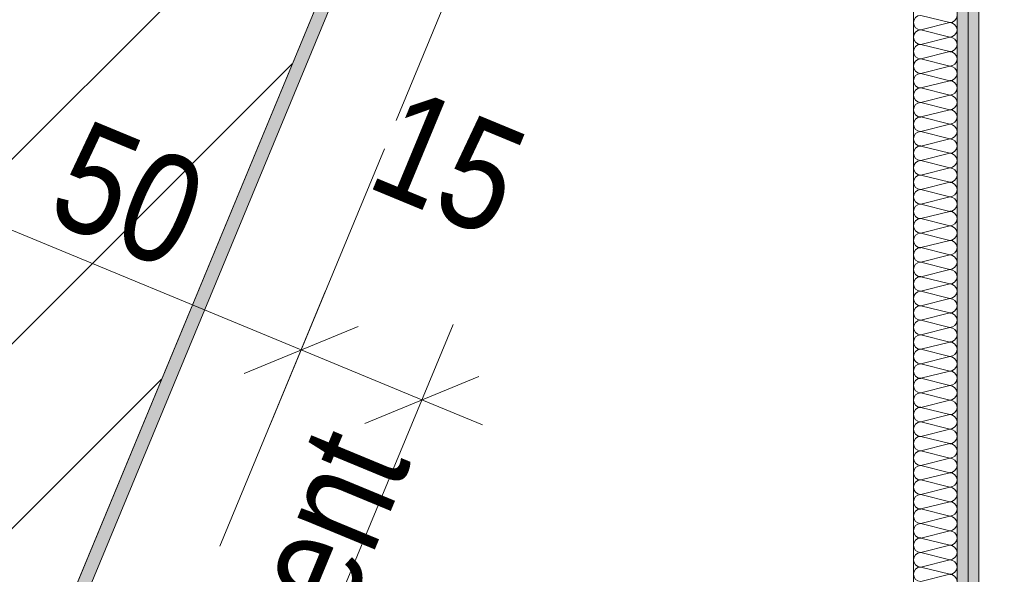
# Model space of a CAD drawing. Header units: metres. Extents: x -89 to 754, y -195 to 69.
# Tile 202 of 256: x 18.01 to 19.139, y 21.767 to 22.403. Entities that reach past the tile are written whole.
import ezdxf

# ---------------------------------------------------------------- set-up
doc = ezdxf.new("R2010")
doc.units = ezdxf.units.M
doc.header["$MEASUREMENT"] = 0
doc.linetypes.add('Strichlinie weit', pattern=[0.529167, 0.3175, -0.211667])
for name, color, linetype in [('00 Linien_Kreise_Splines', 7, 'Continuous'), ('10 Wand außen', 7, 'Continuous'), ('90 Allgemein Bemaßung', 7, 'Continuous'), ('90 Allgemein Hinweise', 7, 'Continuous'), ('95 Ausführungsplanung Bemaßung', 7, 'Continuous'), ('Neubau_10 Wand innen', 7, 'Continuous'), ('Neubau_95 Ausführungsplanung Bemaßung', 7, 'Continuous')]:
    doc.layers.add(name, color=color, linetype=linetype)
doc.styles.add('ERSTELLTER_STIL_3', font='ARIALN.TTF')
doc.dimstyles.new('ERSTELLTER_STIL__1', dxfattribs={"dimtxt": 0.125, "dimasz": 0.095143, "dimexe": 0.18, "dimexo": 0.25, "dimgap": 0, "dimtad": 1, "dimzin": 0, "dimdsep": 46, "dimtxsty": 'ERSTELLTER_STIL_3', "dimblk": 'ARROWHEAD_6', "dimblk1": 'ARROWHEAD_6', "dimblk2": 'ARROWHEAD_6', "dimcen": 0.09, "dimclrd": 7, "dimclre": 7, "dimclrt": 7, "dimazin": 0, "dimtfac": 1, "dimtdec": 4, "dimtmove": 0, "dimatfit": 3, "dimfxl": 1, "dimtolj": 1, "dimtzin": 0, "dimarcsym": 0})
doc.dimstyles.new('ERSTELLTER_STIL__2', dxfattribs={"dimtxt": 0.125, "dimasz": 0.095143, "dimexe": 0.18, "dimexo": 0.25, "dimgap": 0, "dimtad": 1, "dimtih": 1, "dimtoh": 1, "dimzin": 0, "dimdsep": 46, "dimtxsty": 'ERSTELLTER_STIL_3', "dimblk": 'ARROWHEAD_6', "dimblk1": 'ARROWHEAD_6', "dimblk2": 'ARROWHEAD_6', "dimcen": 0.09, "dimclrd": 7, "dimclre": 7, "dimclrt": 7, "dimazin": 0, "dimtfac": 1, "dimtdec": 4, "dimtmove": 0, "dimatfit": 3, "dimfxl": 1, "dimtolj": 1, "dimtzin": 0, "dimarcsym": 0})
doc.dimstyles.new('ERSTELLTER_STIL__4', dxfattribs={"dimtxt": 0.15, "dimasz": 0.095143, "dimexe": 0.18, "dimexo": 0.0625, "dimgap": 0, "dimtad": 1, "dimzin": 0, "dimdsep": 46, "dimtxsty": 'ERSTELLTER_STIL_3', "dimblk": 'ARROWHEAD_6', "dimblk1": 'ARROWHEAD_6', "dimblk2": 'ARROWHEAD_6', "dimcen": 0.09, "dimse1": 1, "dimse2": 1, "dimclrd": 7, "dimclre": 7, "dimclrt": 7, "dimazin": 0, "dimtfac": 1, "dimtdec": 4, "dimtmove": 0, "dimatfit": 3, "dimfxl": 1, "dimtolj": 1, "dimtzin": 0, "dimarcsym": 0})
doc.dimstyles.new('ERSTELLTER_STIL__7', dxfattribs={"dimtxt": 0.125, "dimasz": 0.091787, "dimexe": 0.18, "dimexo": 0.04, "dimgap": 0, "dimtad": 1, "dimtih": 1, "dimtoh": 1, "dimzin": 0, "dimdsep": 46, "dimtxsty": 'ERSTELLTER_STIL_3', "dimblk": 'ARROWHEAD_5', "dimblk1": 'ARROWHEAD_5', "dimblk2": 'ARROWHEAD_5', "dimcen": 0.09, "dimclrd": 7, "dimclre": 7, "dimclrt": 7, "dimazin": 0, "dimtfac": 1, "dimtdec": 4, "dimtmove": 0, "dimatfit": 3, "dimfxl": 1, "dimtolj": 1, "dimtzin": 0, "dimarcsym": 0})
doc.dimstyles.new('ERSTELLTER_STIL__8', dxfattribs={"dimtxt": 0.125, "dimasz": 0.091787, "dimexe": 0.18, "dimexo": 0.04, "dimgap": 0, "dimtad": 1, "dimtih": 1, "dimtoh": 1, "dimzin": 0, "dimdsep": 46, "dimtxsty": 'ERSTELLTER_STIL_3', "dimblk": 'ARROWHEAD_5', "dimblk1": 'ARROWHEAD_5', "dimblk2": 'ARROWHEAD_5', "dimcen": 0.09, "dimclrd": 7, "dimclre": 7, "dimclrt": 7, "dimazin": 0, "dimtfac": 1, "dimtdec": 4, "dimtmove": 2, "dimatfit": 3, "dimfxl": 1, "dimtolj": 1, "dimtzin": 0, "dimarcsym": 0})
pattern_1 = [(0, (0, 0), (0, 0.0375), [0, -0.0375])]

# ---------------------------------------------------------------- blocks, each defined once
blk = doc.blocks.new('*X460')
at = {"layer": 'Neubau_10 Wand innen', "color": 8, "linetype": 'Continuous', "lineweight": 9}
for p, q in [((19.0763, 22.4), (19.043, 22.4083)), ((19.0763, 22.4), (19.043, 22.3917)), ((19.0763, 22.3833), (19.043, 22.3917)), ((19.0763, 22.3833), (19.043, 22.375)), ((19.0763, 22.3667), (19.043, 22.375)), ((19.0763, 22.3667), (19.043, 22.3583)), ((19.0763, 22.35), (19.043, 22.3583)), ((19.0763, 22.35), (19.043, 22.3417)), ((19.0763, 22.3333), (19.043, 22.3417)), ((19.0763, 22.3333), (19.043, 22.325)), ((19.0763, 22.3167), (19.043, 22.325)), ((19.0763, 22.3167), (19.043, 22.3083)), ((19.0763, 22.3), (19.043, 22.3083)), ((19.0763, 22.3), (19.043, 22.2917)), ((19.0763, 22.2833), (19.043, 22.2917)), ((19.0763, 22.2833), (19.043, 22.275)), ((19.0763, 22.2667), (19.043, 22.275)), ((19.0763, 22.2667), (19.043, 22.2583)), ((19.0763, 22.25), (19.043, 22.2583)), ((19.0763, 22.25), (19.043, 22.2417)), ((19.0763, 22.2333), (19.043, 22.2417)), ((19.0763, 22.2333), (19.043, 22.225)), ((19.0763, 22.2167), (19.043, 22.225)), ((19.0763, 22.2167), (19.043, 22.2083)), ((19.0763, 22.2), (19.043, 22.2083)), ((19.0763, 22.2), (19.043, 22.1917)), ((19.0763, 22.1833), (19.043, 22.1917)), ((19.0763, 22.1833), (19.043, 22.175)), ((19.0763, 22.1667), (19.043, 22.175)), ((19.0763, 22.1667), (19.043, 22.1583)), ((19.0763, 22.15), (19.043, 22.1583)), ((19.0763, 22.15), (19.043, 22.1417)), ((19.0763, 22.1333), (19.043, 22.1417)), ((19.0763, 22.1333), (19.043, 22.125)), ((19.0763, 22.1167), (19.043, 22.125)), ((19.0763, 22.1167), (19.043, 22.1083)), ((19.0763, 22.1), (19.043, 22.1083)), ((19.0763, 22.1), (19.043, 22.0917)), ((19.0763, 22.0833), (19.043, 22.0917)), ((19.0763, 22.0833), (19.043, 22.075)), ((19.0763, 22.0667), (19.043, 22.075)), ((19.0763, 22.0667), (19.043, 22.0583)), ((19.0763, 22.05), (19.043, 22.0583)), ((19.0763, 22.05), (19.043, 22.0417)), ((19.0763, 22.0333), (19.043, 22.0417)), ((19.0763, 22.0333), (19.043, 22.025)), ((19.0763, 22.0167), (19.043, 22.025)), ((19.0763, 22.0167), (19.043, 22.0083)), ((19.0763, 22), (19.043, 22.0083)), ((19.0763, 22), (19.043, 21.9917)), ((19.0763, 21.9833), (19.043, 21.9917)), ((19.0763, 21.9833), (19.043, 21.975)), ((19.0763, 21.9667), (19.043, 21.975)), ((19.0763, 21.9667), (19.043, 21.9583)), ((19.0763, 21.95), (19.043, 21.9583)), ((19.0763, 21.95), (19.043, 21.9417)), ((19.0763, 21.9333), (19.043, 21.9417)), ((19.0763, 21.9333), (19.043, 21.925)), ((19.0763, 21.9167), (19.043, 21.925)), ((19.0763, 21.9167), (19.043, 21.9083)), ((19.0763, 21.9), (19.043, 21.9083)), ((19.0763, 21.9), (19.043, 21.8917)), ((19.0763, 21.8833), (19.043, 21.8917)), ((19.0763, 21.8833), (19.043, 21.875)), ((19.0763, 21.8667), (19.043, 21.875)), ((19.0763, 21.8667), (19.043, 21.8583)), ((19.0763, 21.85), (19.043, 21.8583)), ((19.0763, 21.85), (19.043, 21.8417)), ((19.0763, 21.8333), (19.043, 21.8417)), ((19.0763, 21.8333), (19.043, 21.825)), ((19.0763, 21.8167), (19.043, 21.825)), ((19.0763, 21.8167), (19.043, 21.8083)), ((19.0763, 21.8), (19.043, 21.8083)), ((19.0763, 21.8), (19.043, 21.7917)), ((19.0763, 21.7833), (19.043, 21.7917)), ((19.0763, 21.7833), (19.043, 21.775)), ((19.0763, 21.7667), (19.043, 21.775)), ((19.0763, 21.7667), (19.043, 21.7583))]:
    blk.add_line(p, q, dxfattribs=at)
for centre, start, end in [((19.043, 22.4), 90, 180), ((19.0763, 22.4083), 270, 0), ((19.043, 22.4), 180, 270), ((19.0763, 22.3917), 0, 90), ((19.043, 22.3833), 90, 180), ((19.043, 22.3833), 180, 270), ((19.0763, 22.3917), 270, 0), ((19.0763, 22.375), 0, 90), ((19.043, 22.3667), 90, 180), ((19.0763, 22.375), 270, 0), ((19.043, 22.3667), 180, 270), ((19.0763, 22.3583), 0, 90), ((19.043, 22.35), 90, 180), ((19.043, 22.35), 180, 270), ((19.0763, 22.3583), 270, 0), ((19.0763, 22.3417), 0, 90), ((19.043, 22.3333), 90, 180), ((19.0763, 22.3417), 270, 0), ((19.043, 22.3333), 180, 270), ((19.0763, 22.325), 0, 90), ((19.043, 22.3167), 90, 180), ((19.043, 22.3167), 180, 270), ((19.0763, 22.325), 270, 0), ((19.0763, 22.3083), 0, 90), ((19.043, 22.3), 90, 180), ((19.0763, 22.3083), 270, 0), ((19.043, 22.3), 180, 270), ((19.0763, 22.2917), 0, 90), ((19.043, 22.2833), 90, 180), ((19.043, 22.2833), 180, 270), ((19.0763, 22.2917), 270, 0), ((19.0763, 22.275), 0, 90), ((19.043, 22.2667), 90, 180), ((19.0763, 22.275), 270, 0), ((19.043, 22.2667), 180, 270), ((19.043, 22.25), 90, 180), ((19.0763, 22.2583), 0, 90), ((19.0763, 22.2583), 270, 0), ((19.043, 22.25), 180, 270), ((19.0763, 22.2417), 0, 90), ((19.043, 22.2333), 90, 180), ((19.0763, 22.2417), 270, 0), ((19.043, 22.2333), 180, 270), ((19.043, 22.2167), 90, 180), ((19.0763, 22.225), 0, 90), ((19.0763, 22.225), 270, 0), ((19.043, 22.2167), 180, 270), ((19.0763, 22.2083), 0, 90), ((19.043, 22.2), 90, 180), ((19.0763, 22.2083), 270, 0), ((19.043, 22.2), 180, 270), ((19.043, 22.1833), 90, 180), ((19.0763, 22.1917), 0, 90), ((19.0763, 22.1917), 270, 0), ((19.043, 22.1833), 180, 270), ((19.0763, 22.175), 0, 90), ((19.043, 22.1667), 90, 180), ((19.0763, 22.175), 270, 0), ((19.043, 22.1667), 180, 270), ((19.043, 22.15), 90, 180), ((19.0763, 22.1583), 0, 90), ((19.0763, 22.1583), 270, 0), ((19.043, 22.15), 180, 270), ((19.0763, 22.1417), 0, 90), ((19.043, 22.1333), 90, 180), ((19.0763, 22.1417), 270, 0), ((19.043, 22.1333), 180, 270), ((19.043, 22.1167), 90, 180), ((19.0763, 22.125), 0, 90), ((19.0763, 22.125), 270, 0), ((19.043, 22.1167), 180, 270), ((19.0763, 22.1083), 0, 90), ((19.043, 22.1), 90, 180), ((19.043, 22.1), 180, 270), ((19.0763, 22.1083), 270, 0), ((19.0763, 22.0917), 0, 90), ((19.043, 22.0833), 90, 180), ((19.0763, 22.0917), 270, 0), ((19.043, 22.0833), 180, 270), ((19.0763, 22.075), 0, 90), ((19.043, 22.0667), 90, 180), ((19.043, 22.0667), 180, 270), ((19.0763, 22.075), 270, 0), ((19.0763, 22.0583), 0, 90), ((19.043, 22.05), 90, 180), ((19.0763, 22.0583), 270, 0), ((19.043, 22.05), 180, 270), ((19.0763, 22.0417), 0, 90), ((19.043, 22.0333), 90, 180), ((19.043, 22.0333), 180, 270), ((19.0763, 22.0417), 270, 0), ((19.0763, 22.025), 0, 90), ((19.043, 22.0167), 90, 180), ((19.0763, 22.025), 270, 0), ((19.043, 22.0167), 180, 270), ((19.0763, 22.0083), 0, 90), ((19.043, 22), 90, 180), ((19.043, 22), 180, 270), ((19.0763, 22.0083), 270, 0), ((19.0763, 21.9917), 0, 90), ((19.043, 21.9833), 90, 180), ((19.0763, 21.9917), 270, 0), ((19.043, 21.9833), 180, 270), ((19.0763, 21.975), 0, 90), ((19.043, 21.9667), 90, 180), ((19.043, 21.9667), 180, 270), ((19.0763, 21.975), 270, 0), ((19.0763, 21.9583), 0, 90), ((19.043, 21.95), 90, 180), ((19.0763, 21.9583), 270, 0), ((19.043, 21.95), 180, 270), ((19.0763, 21.9417), 0, 90), ((19.043, 21.9333), 90, 180), ((19.043, 21.9333), 180, 270), ((19.0763, 21.9417), 270, 0), ((19.0763, 21.925), 0, 90), ((19.043, 21.9167), 90, 180), ((19.0763, 21.925), 270, 0), ((19.043, 21.9167), 180, 270), ((19.043, 21.9), 90, 180), ((19.0763, 21.9083), 0, 90), ((19.0763, 21.9083), 270, 0), ((19.043, 21.9), 180, 270), ((19.0763, 21.8917), 0, 90), ((19.043, 21.8833), 90, 180), ((19.0763, 21.8917), 270, 0), ((19.043, 21.8833), 180, 270), ((19.043, 21.8667), 90, 180), ((19.0763, 21.875), 0, 90), ((19.0763, 21.875), 270, 0), ((19.043, 21.8667), 180, 270), ((19.0763, 21.8583), 0, 90), ((19.043, 21.85), 90, 180), ((19.0763, 21.8583), 270, 0), ((19.043, 21.85), 180, 270), ((19.043, 21.8333), 90, 180), ((19.0763, 21.8417), 0, 90), ((19.0763, 21.8417), 270, 0), ((19.043, 21.8333), 180, 270), ((19.0763, 21.825), 0, 90), ((19.043, 21.8167), 90, 180), ((19.0763, 21.825), 270, 0), ((19.043, 21.8167), 180, 270), ((19.043, 21.8), 90, 180), ((19.0763, 21.8083), 0, 90), ((19.0763, 21.8083), 270, 0), ((19.043, 21.8), 180, 270), ((19.0763, 21.7917), 0, 90), ((19.043, 21.7833), 90, 180), ((19.0763, 21.7917), 270, 0), ((19.043, 21.7833), 180, 270), ((19.043, 21.7667), 90, 180), ((19.0763, 21.775), 0, 90), ((19.0763, 21.775), 270, 0), ((19.043, 21.7667), 180, 270), ((19.0763, 21.7583), 0, 90)]:
    blk.add_arc(centre, 0.00833, start, end, dxfattribs=at)
blk = doc.blocks.new('*D609')
at = {"layer": '95 Ausführungsplanung Bemaßung', "color": 7, "linetype": 'Continuous', "lineweight": 9}
for p, q in [((18.278, 24.7081), (18.2238, 24.839)), ((18.2509, 24.7735), (18.2796, 24.8429)), ((18.3376, 24.7376), (18.1642, 24.8095)), ((14.989, 16.8987), (18.2509, 24.7735)), ((14.9619, 16.9641), (15.0161, 16.8333)), ((15.0758, 16.8628), (14.9023, 16.9346)), ((14.9603, 16.8293), (14.989, 16.8987))]:
    blk.add_line(p, q, dxfattribs=at)
at = {"layer": '95 Ausführungsplanung Bemaßung', "color": 7, "lineweight": 9, "insert": (16.5476, 20.6487), "char_height": 0.15, "attachment_point": 7, "rotation": 67.5, "style": 'ERSTELLTER_STIL_3'}
blk.add_mtext('\\A1;{\\pql;\\fArial Narrow|b0|i0|c0|p0;\\W1.000000;8,52\\fArial Narrow|b0|i0|c0|p0;\\W1.000000;\\A1{\\H.66x;\\S5^  ;}}', dxfattribs=at)
blk = doc.blocks.new('ARROWHEAD_6')
at = {"color": 0, "linetype": 'Continuous', "lineweight": 0}
for p, q in [((-0.5, -0.5), (0.5, 0.5)), ((0, 0), (-1, 0))]:
    blk.add_line(p, q, dxfattribs=at)
blk = doc.blocks.new('*D623')
at = {"layer": '90 Allgemein Bemaßung', "color": 7, "linetype": 'Continuous', "lineweight": 9}
for p, q in [((19.1097, 21.5581), (19.1097, 21.902)), ((20.2597, 21.5581), (20.2597, 21.902)), ((19.1597, 21.7021), (19.0596, 21.602)), ((20.2096, 21.602), (20.3097, 21.7021)), ((19.0345, 21.652), (19.1097, 21.652)), ((19.1097, 21.652), (20.2597, 21.652)), ((20.2597, 21.652), (20.3348, 21.652))]:
    blk.add_line(p, q, dxfattribs=at)
at = {"layer": '90 Allgemein Bemaßung', "color": 7, "lineweight": 9, "insert": (19.5438, 21.677), "char_height": 0.125, "attachment_point": 7, "style": 'ERSTELLTER_STIL_3'}
blk.add_mtext('\\A1;{\\pql;\\fArial Narrow|b0|i0|c0|p0;\\W1.000000;1,15}', dxfattribs=at)
blk = doc.blocks.new('*D626')
at = {"layer": 'Neubau_95 Ausführungsplanung Bemaßung', "linetype": 'Continuous', "lineweight": 9}
for points in [[(15.6641, 17.5953), (15.5845, 17.65), (15.5678, 17.6029)], [(14.4168, 16.7619), (14.4466, 16.8538), (14.3967, 16.8564)]]:
    blk.add_hatch(color=7, dxfattribs=at).paths.add_polyline_path(points)
at = {"layer": 'Neubau_95 Ausführungsplanung Bemaßung', "color": 7, "linetype": 'Continuous', "lineweight": 9}
for p, q in [((15.5678, 17.6029), (15.5845, 17.65)), ((15.6641, 17.5953), (15.5845, 17.65)), ((15.6641, 17.5953), (15.5678, 17.6029)), ((14.3967, 16.8564), (14.4466, 16.8538)), ((14.4168, 16.7619), (14.3967, 16.8564)), ((14.4168, 16.7619), (14.4466, 16.8538))]:
    blk.add_line(p, q, dxfattribs=at)
blk.add_arc((15.3189, 16.7619), 0.9021, 73.4289, 174.0711, dxfattribs=at)
at = {"layer": 'Neubau_95 Ausführungsplanung Bemaßung', "color": 7, "lineweight": 9, "char_height": 0.125, "attachment_point": 7, "style": 'ERSTELLTER_STIL_3'}
for s, insert in [('\\A1;{\\pql;\\fArial Narrow|b0|i0|c0|p0;\\W1.000000;ca. 112,50°}', (13.774, 17.6731)), ('\\A1;{\\pql;\\fArial Narrow|b0|i0|c0|p0;\\W1.000000;parallel zum Bestand}', (13.774, 17.4981))]:
    blk.add_mtext(s, dxfattribs=dict(at, insert=insert))
blk = doc.blocks.new('ARROWHEAD_5')
at = {"linetype": 'Continuous', "lineweight": 0}
blk.add_hatch(color=0, dxfattribs=at).paths.add_polyline_path([(-1, 0.2679), (0, 0), (-1, -0.2679)])
at = {"color": 0, "linetype": 'Continuous', "lineweight": 0}
blk.add_line((0, 0), (-1, 0), dxfattribs=at)
blk = doc.blocks.new('*D627')
at = {"layer": 'Neubau_95 Ausführungsplanung Bemaßung', "linetype": 'Continuous', "lineweight": 9}
for points in [[(17.3933, 24.6369), (17.372, 24.5427), (17.422, 24.5447)], [(18.1264, 23.5398), (18.0521, 23.6016), (18.0312, 23.5562)]]:
    blk.add_hatch(color=7, dxfattribs=at).paths.add_polyline_path(points)
at = {"layer": 'Neubau_95 Ausführungsplanung Bemaßung', "color": 7, "linetype": 'Continuous', "lineweight": 9}
for p, q in [((17.3933, 24.6369), (17.372, 24.5427)), ((17.3933, 24.6369), (17.422, 24.5447)), ((17.422, 24.5447), (17.372, 24.5427)), ((18.0312, 23.5562), (18.0521, 23.6016)), ((18.1264, 23.5398), (18.0521, 23.6016)), ((18.1264, 23.5398), (18.0312, 23.5562))]:
    blk.add_line(p, q, dxfattribs=at)
blk.add_arc((18.5808, 24.6369), 1.1875, 184.503, 242.997, dxfattribs=at)
at = {"layer": 'Neubau_95 Ausführungsplanung Bemaßung', "color": 7, "lineweight": 9, "char_height": 0.125, "attachment_point": 7, "style": 'ERSTELLTER_STIL_3'}
for s, insert in [('\\A1;{\\pql;\\fArial Narrow|b0|i0|c0|p0;\\W1.000000;ca. 67,50°}', (16.2832, 23.9327)), ('\\A1;{\\pql;\\fArial Narrow|b0|i0|c0|p0;\\W1.000000;parallel zum Bestand}', (16.2832, 23.7577))]:
    blk.add_mtext(s, dxfattribs=dict(at, insert=insert))
blk = doc.blocks.new('*D628')
at = {"layer": 'Neubau_95 Ausführungsplanung Bemaßung', "linetype": 'Continuous', "lineweight": 9}
for points in [[(7.0195, 24.6369), (6.9901, 24.5449), (7.04, 24.5425)], [(5.6482, 23.7207), (5.7275, 23.6655), (5.7445, 23.7126)]]:
    blk.add_hatch(color=7, dxfattribs=at).paths.add_polyline_path(points)
at = {"layer": 'Neubau_95 Ausführungsplanung Bemaßung', "color": 7, "linetype": 'Continuous', "lineweight": 9}
for p, q in [((7.0195, 24.6369), (6.9901, 24.5449)), ((7.0195, 24.6369), (7.04, 24.5425)), ((7.04, 24.5425), (6.9901, 24.5449)), ((5.6482, 23.7207), (5.7445, 23.7126)), ((5.6482, 23.7207), (5.7275, 23.6655)), ((5.7445, 23.7126), (5.7275, 23.6655))]:
    blk.add_line(p, q, dxfattribs=at)
blk.add_arc((6.0277, 24.6369), 0.9917, 252.8923, 354.6077, dxfattribs=at)
at = {"layer": 'Neubau_95 Ausführungsplanung Bemaßung', "color": 7, "lineweight": 9, "char_height": 0.125, "attachment_point": 7, "style": 'ERSTELLTER_STIL_3'}
for s, insert in [('\\A1;{\\pql;\\fArial Narrow|b0|i0|c0|p0;\\W1.000000;ca. 112,50°}', (5.9724, 23.5834)), ('\\A1;{\\pql;\\fArial Narrow|b0|i0|c0|p0;\\W1.000000;parallel zum Bestand}', (5.9724, 23.4084))]:
    blk.add_mtext(s, dxfattribs=dict(at, insert=insert))
blk = doc.blocks.new('*D900')
at = {"layer": '90 Allgemein Bemaßung', "color": 7, "linetype": 'Continuous', "lineweight": 9}
for p, q in [((18.4279, 22.2552), (18.2963, 21.9375)), ((18.3322, 22.0242), (17.8703, 22.2155)), ((18.2668, 21.9971), (18.3977, 22.0513)), ((18.5067, 22.0535), (18.3751, 21.7358)), ((18.4708, 21.9668), (18.3322, 22.0242)), ((18.4054, 21.9397), (18.5362, 21.9939)), ((18.5402, 21.9381), (18.4708, 21.9668))]:
    blk.add_line(p, q, dxfattribs=at)
blk = doc.blocks.new('*D901')
at = {"layer": '90 Allgemein Bemaßung', "color": 7, "linetype": 'Continuous', "lineweight": 9}
for p, q in [((17.9062, 22.3023), (17.7746, 21.9846)), ((17.8703, 22.2155), (17.8009, 22.2443)), ((17.9357, 22.2426), (17.8049, 22.1884)), ((18.3322, 22.0242), (17.8703, 22.2155)), ((18.2668, 21.9971), (18.3977, 22.0513))]:
    blk.add_line(p, q, dxfattribs=at)
at = {"layer": '90 Allgemein Bemaßung', "color": 7, "lineweight": 9, "char_height": 0.125, "attachment_point": 7, "rotation": 337.5, "style": 'ERSTELLTER_STIL_3'}
for s, insert in [('\\A1;{\\pql;\\fArial Narrow|b0|i0|c0|p0;\\W1.000000;15}', (18.4037, 22.2111)), ('\\A1;{\\pql;\\fArial Narrow|b0|i0|c0|p0;\\W1.000000;50}', (18.0365, 22.1738))]:
    blk.add_mtext(s, dxfattribs=dict(at, insert=insert))

msp = doc.modelspace()

# ---------------------------------------------------------------- hatches: boundary and pattern name
at = {"layer": '10 Wand außen', "linetype": 'Continuous', "lineweight": 18, "true_color": 0x1f1f1f}
h = msp.add_hatch(dxfattribs=at)
h.set_pattern_fill('Mauerziegel_HLz_4_0001', color=250, style=0, pattern_type=2)
h.set_pattern_definition([(45, (0, 0), (-0.106066, 0.106066), [])])
h.paths.add_polyline_path([(18.8225, 24.5144), (16.577, 19.0932), (16.7156, 19.0358), (16.7802, 19.009), (16.9142, 18.9536), (19.0664, 24.1494)])
h = msp.add_hatch(dxfattribs=at)
h.set_pattern_fill('Gips_0001', color=250, style=0, pattern_type=2)
h.set_pattern_definition([(45, (0, 0), (-0.01767767, 0.01767767), [0, -0.025])])
h.paths.add_polyline_path([(17.5015, 20.3322), (19.0882, 24.1628), (19.0743, 24.1686), (17.4853, 20.3322)])
at = {"layer": 'Neubau_10 Wand innen', "linetype": 'Continuous', "lineweight": 9}
h = msp.add_hatch(dxfattribs=at)
h.set_pattern_fill('Gipskarton_0001', color=8, style=0, pattern_type=2)
h.set_pattern_definition(pattern_1)
h.paths.add_polyline_path([(19.1097, 20.3322), (19.1097, 24.2146), (19.0972, 24.1845), (19.0972, 20.3322)])
h = msp.add_hatch(dxfattribs=at)
h.set_pattern_fill('Gipskarton_0001', color=8, style=0, pattern_type=2)
h.set_pattern_definition(pattern_1)
h.paths.add_polyline_path([(19.0972, 20.3322), (19.0972, 24.1845), (19.0847, 24.1543), (19.0847, 20.3322)])

# ---------------------------------------------------------------- linework, layer by layer
at = {"layer": '00 Linien_Kreise_Splines', "color": 7, "linetype": 'Strichlinie weit', "lineweight": 9}
msp.add_line((17.6314, 20.3322), (19.2123, 24.1489), dxfattribs=at)
at = {"layer": '10 Wand außen', "color": 7, "linetype": 'Continuous', "lineweight": 9, "flags": 128}
for points in [[(19.0743, 24.1686), (17.4853, 20.3322)], [(17.5015, 20.3322), (19.0882, 24.1628)], [(16.9142, 18.9536), (19.0664, 24.1494)]]:
    msp.add_lwpolyline(points, dxfattribs=at)
at = {"layer": 'Neubau_10 Wand innen', "color": 7, "linetype": 'Continuous', "lineweight": 13}
for p, q in [((19.0972, 20.3322), (19.0972, 24.1845)), ((19.0847, 20.3322), (19.0847, 24.1543))]:
    msp.add_line(p, q, dxfattribs=at)
at = {"layer": 'Neubau_10 Wand innen', "color": 7, "linetype": 'Continuous', "lineweight": 13, "flags": 128}
for points in [[(19.1097, 20.3322), (19.1097, 24.2146)], [(19.0347, 24.0336), (19.0347, 20.3322)]]:
    msp.add_lwpolyline(points, dxfattribs=at)

# ---------------------------------------------------------------- block references
at = {"layer": 'Neubau_10 Wand innen', "color": 253, "lineweight": 13, "true_color": 0x9f9f9f}
msp.add_blockref('*X460', (0, 0), dxfattribs=at)

# ---------------------------------------------------------------- texts
at = {"layer": '90 Allgemein Hinweise', "color": 7, "linetype": 'Continuous', "lineweight": 9, "insert": (17.8542, 20.4322), "char_height": 0.125, "attachment_point": 7, "rotation": 67.5, "style": 'ERSTELLTER_STIL_3'}
msp.add_mtext('\\A1;{\\pql;\\fArial Narrow|b0|i0|c0|p0;\\W1.000000;Kante Streifenfundament}', dxfattribs=at)

# ---------------------------------------------------------------- dimensions: what is measured, and where the dimension line sits
at = {"layer": '90 Allgemein Bemaßung', "color": 7, "linetype": 'Continuous', "lineweight": 9}
for base, p1, p2, picture, middle in [((17.8703, 22.2155), (18.3357, 22.0325), (17.1959, 20.5874), '*D901', (18.1483, 22.1951)), ((18.3322, 22.0242), (18.1729, 21.2477), (18.3357, 22.0325), '*D900', (18.5155, 22.2324))]:
    dim = msp.add_linear_dim(base=base, p1=p1, p2=p2, angle=157.5, dimstyle='ERSTELLTER_STIL__1', dxfattribs=at)
    dim.commit()
    dim.dimension.update_dxf_attribs({"geometry": picture, "text_midpoint": middle, "dimtype": 160, "text_rotation": 337.5})
dim = msp.add_linear_dim(base=(20.2597, 21.652), p1=(19.1097, 21.9197), p2=(20.2597, 22.2841), dimstyle='ERSTELLTER_STIL__2', dxfattribs=at)
dim.commit()
dim.dimension.update_dxf_attribs({"geometry": '*D623', "text_midpoint": (19.7056, 21.7395), "dimtype": 160})
at = {"layer": '95 Ausführungsplanung Bemaßung', "color": 7, "linetype": 'Continuous', "lineweight": 9}
dim = msp.add_linear_dim(base=(18.2509, 24.7735), p1=(15.3189, 16.762), p2=(18.5808, 24.6369), angle=67.5, dimstyle='ERSTELLTER_STIL__4', dxfattribs=at)
dim.commit()
dim.dimension.update_dxf_attribs({"geometry": '*D609', "text_midpoint": (16.5977, 21.0567), "dimtype": 160, "text_rotation": 67.5})
at = {"layer": 'Neubau_95 Ausführungsplanung Bemaßung', "color": 7, "linetype": 'Continuous', "lineweight": 9}
for base, center, p1, p2, text, dimstyle, picture, middle in [((6.5787, 23.8123), (6.0277, 24.6369), (18.5808, 24.6369), (2.8652, 17.0019), 'ca. 112,50°^Mparallel zum Bestand', 'ERSTELLTER_STIL__7', '*D628', (6.78, 23.4709)), ((14.8177, 17.5119), (15.3189, 16.7619), (4.5513, 16.7619), (18.5808, 24.6369), 'ca. 112,50°^Mparallel zum Bestand', 'ERSTELLTER_STIL__8', '*D626', (14.5816, 17.5606)), ((17.5935, 23.9772), (18.5808, 24.6369), (5.2863, 24.6369), (15.3189, 16.762), 'ca. 67,50°^Mparallel zum Bestand', 'ERSTELLTER_STIL__8', '*D627', (17.0908, 23.8202))]:
    dim = msp.add_angular_dim_3p(base=base, center=center, p1=p1, p2=p2, text=text, dimstyle=dimstyle, dxfattribs=at)
    dim.commit()
    dim.dimension.update_dxf_attribs({"geometry": picture, "text_midpoint": middle, "dimtype": 165})

doc.saveas('drawing.dxf')
